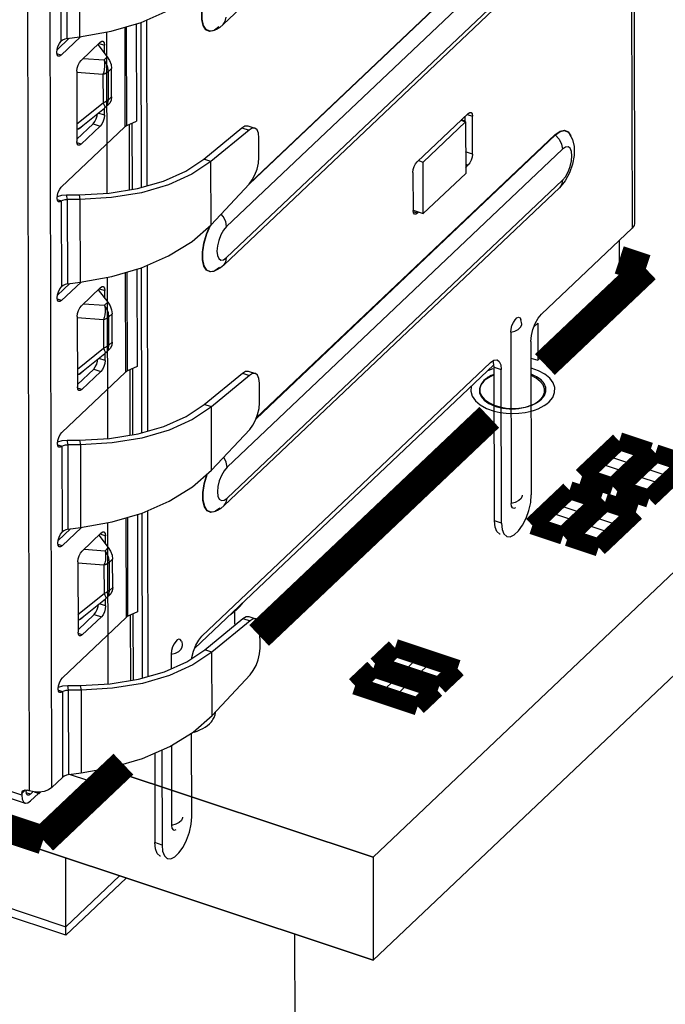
# Model space of a CAD drawing. Extents: x 0 to 1189, y 0 to 841.
# Tile 129 of 256: x 608.76 to 614.2, y 280.57 to 288.86. Entities that reach past the tile are written whole.
import ezdxf

# ---------------------------------------------------------------- set-up
doc = ezdxf.new("R2010")
doc.units = 0
doc.header["$LTSCALE"] = 65.395
doc.linetypes.add('DASHED', pattern=[0.2, 0.1, -0.1])
doc.layers.get('0').update_dxf_attribs({"linetype": 'CONTINUOUS'})
doc.layers.add('ALL_AXES', color=7, linetype='CONTINUOUS')
doc.layers.add('ALL_CURVES', color=7, linetype='CONTINUOUS')

msp = doc.modelspace()

# ---------------------------------------------------------------- linework, layer by layer
at = {"color": 2, "linetype": 'Continuous'}
for p, q in [((644.9056, 313.2396), (611.7371, 281.8042)), ((644.9075, 312.3713), (611.739, 280.936)), ((611.739, 280.936), (591.0634, 287.8148)), ((611.7371, 281.8042), (609.4896, 282.552))]:
    msp.add_line(p, q, dxfattribs=at)
at = {"color": 7, "linetype": 'Continuous'}
for p, q in [((611.7376, 281.8044), (644.9059, 313.2395)), ((611.7394, 280.9361), (644.9078, 312.3712)), ((613.9255, 293.9238), (613.9402, 287.1427)), ((613.9058, 293.8834), (613.9205, 287.1024)), ((613.2996, 291.4949), (610.4745, 288.8174)), ((610.6942, 287.474), (613.2691, 289.9144)), ((613.2677, 289.9173), (610.7016, 287.4854)), ((610.5029, 287.1162), (613.3281, 289.7937)), ((613.3286, 289.5321), (610.5035, 286.8546)), ((613.304, 289.469), (610.4789, 286.7915)), ((609.1066, 289.3987), (609.1081, 288.6752)), ((609.1606, 288.7004), (609.1591, 289.4118)), ((609.2635, 289.4119), (609.265, 288.7135)), ((608.8253, 289.2863), (608.8403, 282.3634)), ((609.0322, 282.3912), (609.0172, 289.314)), ((609.6454, 288.795), (609.6472, 287.9565)), ((609.6631, 287.9669), (609.6613, 288.7998)), ((609.7426, 288.8239), (609.7443, 288.0044)), ((609.7797, 288.8349), (609.7827, 287.4447)), ((609.8346, 287.4596), (609.8316, 288.8571)), ((610.4173, 288.777), (610.3877, 288.7653)), ((609.0748, 288.6047), (609.1781, 288.7026)), ((609.1084, 288.5594), (609.2723, 288.7148)), ((609.1606, 288.7004), (609.265, 288.7135)), ((609.265, 288.7135), (609.531, 288.7611)), ((610.3982, 288.7678), (610.3607, 288.76)), ((610.4034, 288.7715), (610.3982, 288.7678)), ((609.4378, 288.6687), (609.2769, 288.5161)), ((609.4173, 288.6492), (609.498, 288.5449)), ((609.4284, 288.6597), (609.4737, 288.6447)), ((609.4739, 288.576), (609.4737, 288.6447)), ((609.1084, 288.5594), (609.0743, 288.5708)), ((609.2946, 288.533), (609.4711, 288.5194)), ((609.498, 288.5449), (609.4711, 288.5194)), ((609.5074, 288.4235), (609.5343, 288.449)), ((609.5348, 288.2099), (609.5343, 288.449)), ((609.4616, 288.3967), (609.2404, 288.4137)), ((609.2413, 288.4244), (609.2425, 287.834)), ((609.4616, 288.3967), (609.4621, 288.1577)), ((609.5079, 288.1844), (609.5074, 288.4235)), ((609.5348, 288.2099), (609.5079, 288.1844)), ((609.2422, 287.9811), (609.4621, 288.1577)), ((609.2772, 287.9552), (609.4744, 288.1136)), ((609.4832, 288.1213), (609.4744, 288.1136)), ((609.4759, 288.1157), (609.4744, 288.1136)), ((609.475, 288.0543), (609.4749, 288.1136)), ((609.4832, 288.1213), (609.5101, 288.1468)), ((609.4832, 288.1213), (609.4915, 288.1306)), ((609.4915, 288.1306), (609.5038, 288.1551)), ((609.5038, 288.1551), (609.5079, 288.1844)), ((609.5184, 288.1561), (609.5102, 288.1469)), ((609.475, 288.0543), (609.4223, 288.0718)), ((612.5388, 288.0695), (612.1097, 287.6628)), ((612.5147, 287.9988), (612.5145, 288.0465)), ((612.5294, 288.0605), (612.5747, 288.0455)), ((612.5754, 287.7271), (612.5747, 288.0455)), ((609.6472, 287.9565), (609.1108, 287.4481)), ((609.2425, 287.853), (609.3792, 287.9825)), ((609.2771, 287.9552), (609.2897, 287.9662)), ((609.2784, 287.81), (609.4394, 287.9625)), ((609.3792, 287.9825), (609.4394, 287.9625)), ((609.6631, 287.9669), (609.7443, 288.0044)), ((609.6825, 287.9758), (609.6837, 287.425)), ((609.7097, 287.4292), (609.7084, 287.9878)), ((610.3109, 287.6837), (610.6324, 287.949)), ((610.6324, 287.949), (610.6926, 287.929)), ((610.6812, 287.9644), (610.7414, 287.9444)), ((612.1595, 287.6599), (612.5171, 287.9988)), ((612.478, 288.0118), (612.5171, 287.9988)), ((612.5146, 288.0031), (612.4807, 288.0144)), ((612.5171, 287.9988), (612.5181, 287.5647)), ((610.6926, 287.929), (610.3711, 287.6636)), ((610.7516, 285.4983), (613.2735, 287.8884)), ((613.272, 287.8914), (610.754, 285.505)), ((610.7759, 287.6974), (610.7756, 287.8631)), ((613.3815, 287.9143), (613.4038, 287.8797)), ((591.0639, 287.815), (611.7394, 280.9361)), ((609.2784, 287.81), (609.2444, 287.8213)), ((613.3578, 287.7852), (613.3324, 287.7678)), ((610.5073, 285.0903), (613.3324, 287.7678)), ((612.5754, 287.7271), (612.5177, 287.7463)), ((610.3711, 287.6636), (610.3109, 287.6837)), ((610.3722, 287.1309), (610.3711, 287.6636)), ((612.1204, 287.6729), (612.1595, 287.6599)), ((612.1604, 287.2258), (612.1595, 287.6599)), ((612.5179, 287.6426), (612.5397, 287.6353)), ((612.518, 287.6147), (612.5397, 287.6353)), ((612.074, 287.571), (612.0747, 287.2526)), ((612.5181, 287.5647), (612.1604, 287.2258)), ((610.3722, 287.1309), (610.6936, 287.4747)), ((613.333, 287.5062), (610.5079, 284.8287)), ((613.3574, 287.5029), (613.3084, 287.4431)), ((609.0764, 287.3679), (609.0783, 287.369)), ((609.1559, 287.3845), (609.2603, 287.3845)), ((609.1636, 287.3454), (609.1559, 287.3845)), ((609.2603, 287.3845), (609.268, 287.3454)), ((613.3084, 287.4431), (610.4832, 284.7656)), ((609.077, 287.3437), (609.111, 287.3323)), ((609.111, 287.3323), (609.1126, 286.6088)), ((609.268, 287.3454), (609.1636, 287.3454)), ((609.1651, 286.6339), (609.1636, 287.3454)), ((609.268, 287.3454), (609.2695, 286.6471)), ((612.0752, 287.2541), (612.1604, 287.2258)), ((612.1106, 287.2286), (612.0765, 287.24)), ((612.1106, 287.2286), (612.1213, 287.2388)), ((613.157, 286.3788), (613.9205, 287.1024)), ((613.8116, 286.9992), (613.8124, 286.6409)), ((609.8391, 285.3932), (609.8361, 286.7907)), ((609.6499, 286.7286), (609.6517, 285.89)), ((609.6675, 285.9004), (609.6657, 286.7333)), ((609.747, 286.7574), (609.7488, 285.9379)), ((609.7842, 286.7684), (609.7872, 285.3783)), ((610.4026, 286.7419), (610.3651, 286.7341)), ((610.4217, 286.7511), (610.392, 286.7393)), ((610.4078, 286.7456), (610.4026, 286.7419)), ((609.0793, 286.5382), (609.1826, 286.6361)), ((609.1129, 286.493), (609.2768, 286.6484)), ((609.1651, 286.6339), (609.2695, 286.6471)), ((609.2695, 286.6471), (609.5355, 286.6947)), ((613.1258, 285.9902), (613.8124, 286.6409)), ((609.4423, 286.6022), (609.2814, 286.4497)), ((609.4217, 286.5827), (609.5024, 286.4785)), ((609.4329, 286.5933), (609.4782, 286.5782)), ((609.4783, 286.5096), (609.4782, 286.5782)), ((609.1129, 286.493), (609.0799, 286.504)), ((609.2991, 286.4665), (609.4755, 286.453)), ((609.5024, 286.4785), (609.4755, 286.453)), ((609.5118, 286.3571), (609.5387, 286.3825)), ((609.5393, 286.1435), (609.5387, 286.3825)), ((609.466, 286.3303), (609.2449, 286.3473)), ((609.2457, 286.3579), (609.247, 285.7675)), ((609.466, 286.3303), (609.4666, 286.0912)), ((609.5124, 286.118), (609.5118, 286.3571)), ((612.9079, 286.2822), (612.9196, 286.3093)), ((612.9901, 286.2946), (612.9836, 286.3347)), ((613.0848, 286.2507), (613.1045, 286.3013)), ((613.1251, 286.3028), (613.0934, 286.2728)), ((613.1251, 286.3028), (613.1258, 285.9902)), ((612.8976, 286.2257), (612.9007, 284.7844)), ((609.5393, 286.1435), (609.5124, 286.118)), ((613.0679, 286.1494), (613.0707, 284.8557)), ((609.2467, 285.9147), (609.4666, 286.0912)), ((609.2816, 285.8888), (609.4788, 286.0471)), ((609.4877, 286.0549), (609.4788, 286.0471)), ((609.4804, 286.0492), (609.4789, 286.0472)), ((609.4795, 285.9878), (609.4793, 286.0471)), ((609.4877, 286.0549), (609.5146, 286.0804)), ((609.4877, 286.0549), (609.496, 286.0642)), ((609.496, 286.0642), (609.5082, 286.0887)), ((609.5082, 286.0887), (609.5124, 286.118)), ((609.5229, 286.0896), (609.5147, 286.0804)), ((609.4795, 285.9878), (609.4268, 286.0053)), ((610.2961, 283.6674), (612.7279, 285.9721)), ((612.7529, 285.9728), (612.7472, 285.9854)), ((612.7574, 285.9321), (612.7529, 285.9728)), ((613.0682, 286.0093), (613.1258, 285.9902)), ((609.6517, 285.89), (609.1153, 285.3816)), ((609.247, 285.7865), (609.3837, 285.9161)), ((609.2816, 285.8888), (609.2942, 285.8998)), ((609.2829, 285.7435), (609.4438, 285.896)), ((609.3837, 285.9161), (609.4438, 285.896)), ((609.7488, 285.9379), (609.6675, 285.9004)), ((609.687, 285.9094), (609.6882, 285.3586)), ((609.7141, 285.3628), (609.7129, 285.9214)), ((612.7552, 285.9522), (610.2325, 283.5614)), ((610.3154, 285.6172), (610.6369, 285.8826)), ((610.6369, 285.8826), (610.697, 285.8626)), ((610.6857, 285.898), (610.7459, 285.878)), ((612.7574, 285.9321), (612.8176, 285.9121)), ((612.7602, 284.6384), (612.7574, 285.9321)), ((612.8204, 284.6184), (612.8176, 285.9121)), ((610.697, 285.8626), (610.3756, 285.5972)), ((610.7804, 285.6309), (610.78, 285.7966)), ((609.2829, 285.7435), (609.2488, 285.7549)), ((610.3756, 285.5972), (610.3154, 285.6172)), ((610.3767, 285.0644), (610.3756, 285.5972)), ((610.3767, 285.0644), (610.698, 285.4083)), ((609.0809, 285.3014), (609.0828, 285.3026)), ((609.1604, 285.318), (609.2648, 285.3181)), ((609.1681, 285.2789), (609.1604, 285.318)), ((609.2648, 285.3181), (609.2724, 285.279)), ((609.0814, 285.2772), (609.1155, 285.2659)), ((609.1155, 285.2659), (609.1171, 284.5423)), ((609.2724, 285.279), (609.1681, 285.2789)), ((609.1696, 284.5675), (609.1681, 285.2789)), ((609.2724, 285.279), (609.2739, 284.5807)), ((613.7335, 285.1769), (613.8299, 285.2683)), ((613.8299, 285.2683), (613.998, 285.2123)), ((613.998, 285.2123), (613.9016, 285.121)), ((613.9016, 285.121), (613.7335, 285.1769)), ((614.0392, 285.0752), (614.1356, 285.1665)), ((614.1356, 285.1665), (614.3037, 285.1106)), ((613.571, 285.0229), (613.6674, 285.1142)), ((613.6674, 285.1142), (613.8355, 285.0583)), ((613.8355, 285.0583), (613.7391, 284.967)), ((614.2073, 285.0193), (614.0392, 285.0752)), ((613.7391, 284.967), (613.571, 285.0229)), ((613.8767, 284.9212), (613.9731, 285.0125)), ((613.9731, 285.0125), (614.1412, 284.9566)), ((614.0448, 284.8653), (613.8767, 284.9212)), ((614.1412, 284.9566), (614.0448, 284.8653)), ((613.3149, 284.7637), (613.4113, 284.8551)), ((613.4113, 284.8551), (613.5794, 284.7991)), ((613.5794, 284.7991), (613.483, 284.7078)), ((609.8436, 283.3268), (609.8405, 284.7243)), ((610.407, 284.7159), (610.3695, 284.7082)), ((610.4261, 284.7252), (610.3964, 284.7134)), ((610.4122, 284.7197), (610.407, 284.7159)), ((613.483, 284.7078), (613.3149, 284.7637)), ((613.6142, 284.6642), (613.7105, 284.7555)), ((613.7105, 284.7555), (613.8787, 284.6996)), ((609.2739, 284.5807), (609.54, 284.6283)), ((609.6543, 284.6622), (609.6562, 283.8236)), ((609.672, 283.834), (609.6702, 284.6669)), ((609.7515, 284.691), (609.7533, 283.8715)), ((609.7886, 284.702), (609.7917, 283.3118)), ((612.8204, 284.6184), (612.7602, 284.6384)), ((613.1524, 284.6097), (613.2488, 284.7011)), ((613.2488, 284.7011), (613.4169, 284.6451)), ((613.4169, 284.6451), (613.3205, 284.5538)), ((613.7823, 284.6082), (613.6142, 284.6642)), ((613.8787, 284.6996), (613.7823, 284.6082)), ((609.187, 284.5697), (609.0838, 284.4718)), ((609.1173, 284.4266), (609.2813, 284.582)), ((609.1696, 284.5675), (609.2739, 284.5807)), ((613.3205, 284.5538), (613.1524, 284.6097)), ((613.4517, 284.5102), (613.548, 284.6015)), ((613.548, 284.6015), (613.7162, 284.5456)), ((613.7162, 284.5456), (613.6198, 284.4542)), ((609.4468, 284.5358), (609.2859, 284.3833)), ((609.4262, 284.5163), (609.5069, 284.412)), ((609.4374, 284.5269), (609.4827, 284.5118)), ((609.4828, 284.4432), (609.4827, 284.5118)), ((613.6198, 284.4542), (613.4517, 284.5102)), ((609.1173, 284.4266), (609.0833, 284.4379)), ((609.3036, 284.4001), (609.48, 284.3865)), ((609.5069, 284.412), (609.48, 284.3865)), ((609.5163, 284.2906), (609.5432, 284.3161)), ((609.5437, 284.077), (609.5432, 284.3161)), ((609.4705, 284.2639), (609.2494, 284.2809)), ((609.2502, 284.2915), (609.2515, 283.7011)), ((609.4705, 284.2639), (609.471, 284.0248)), ((609.5168, 284.0515), (609.5163, 284.2906)), ((609.5127, 284.0222), (609.5168, 284.0515)), ((609.5437, 284.077), (609.5168, 284.0515)), ((609.2512, 283.8483), (609.471, 284.0248)), ((609.2861, 283.8223), (609.4833, 283.9807)), ((609.4922, 283.9884), (609.4833, 283.9807)), ((609.4848, 283.9828), (609.4833, 283.9807)), ((609.4839, 283.9214), (609.4838, 283.9807)), ((609.4922, 283.9884), (609.5191, 284.0139)), ((609.4922, 283.9884), (609.5004, 283.9977)), ((609.5004, 283.9977), (609.5127, 284.0222)), ((609.5273, 284.0232), (609.5192, 284.014)), ((609.4839, 283.9214), (609.4313, 283.9389)), ((610.573, 283.7708), (610.5728, 283.8839)), ((609.6562, 283.8236), (609.1197, 283.3152)), ((609.2515, 283.7201), (609.3881, 283.8496)), ((609.2861, 283.8223), (609.2987, 283.8334)), ((609.2874, 283.6771), (609.4483, 283.8296)), ((609.3881, 283.8496), (609.4483, 283.8296)), ((609.7533, 283.8715), (609.672, 283.834)), ((609.6914, 283.8429), (609.6926, 283.2921)), ((609.7186, 283.2963), (609.7174, 283.8549)), ((610.3199, 283.5508), (610.6413, 283.8162)), ((610.6413, 283.8162), (610.7015, 283.7962)), ((610.6902, 283.8316), (610.7504, 283.8115)), ((610.7015, 283.7962), (610.38, 283.5308)), ((610.7849, 283.5645), (610.7845, 283.7302)), ((609.2874, 283.6771), (609.2533, 283.6884)), ((610.0612, 283.6024), (610.049, 283.5763)), ((610.38, 283.5308), (610.3199, 283.5508)), ((610.0367, 283.5143), (610.0369, 283.3913)), ((610.2141, 283.4804), (610.2107, 283.4795)), ((610.3812, 282.998), (610.38, 283.5308)), ((611.841, 283.4323), (611.941, 283.527)), ((611.941, 283.527), (612.1031, 283.473)), ((612.1031, 283.473), (612.0032, 283.3783)), ((612.0032, 283.3783), (611.841, 283.4323)), ((612.1145, 283.3413), (612.2144, 283.436)), ((612.2144, 283.436), (612.3766, 283.382)), ((609.106, 283.2977), (609.1197, 283.3152)), ((610.3812, 282.998), (610.7025, 283.3418)), ((611.6594, 283.2601), (611.7593, 283.3548)), ((611.7593, 283.3548), (611.9215, 283.3008)), ((612.2766, 283.2873), (612.1145, 283.3413)), ((612.3766, 283.382), (612.2766, 283.2873)), ((609.0854, 283.235), (609.0873, 283.2362)), ((609.1649, 283.2516), (609.2693, 283.2517)), ((609.1725, 283.2125), (609.1649, 283.2516)), ((609.2693, 283.2517), (609.2769, 283.2125)), ((611.8215, 283.2061), (611.6594, 283.2601)), ((611.9215, 283.3008), (611.8215, 283.2061)), ((611.9328, 283.1691), (612.0327, 283.2638)), ((612.0327, 283.2638), (612.1949, 283.2099)), ((609.0859, 283.2108), (609.12, 283.1994)), ((609.12, 283.1994), (609.1216, 282.4759)), ((609.2769, 283.2125), (609.1725, 283.2125)), ((609.1741, 282.5011), (609.1725, 283.2125)), ((609.2769, 283.2125), (609.2784, 282.5142)), ((612.095, 283.1152), (611.9328, 283.1691)), ((612.1949, 283.2099), (612.095, 283.1152)), ((608.7784, 282.3262), (607.0637, 282.8967)), ((607.091, 282.8316), (608.8057, 282.2611)), ((610.2099, 282.1443), (610.2083, 282.8496)), ((610.0383, 282.7447), (610.0398, 282.073)), ((609.8977, 282.6808), (609.8993, 281.9271)), ((609.9578, 282.707), (609.9595, 281.907)), ((609.1503, 281.1468), (604.7875, 282.5983)), ((609.1216, 282.4759), (609.0322, 282.3912)), ((609.1741, 282.5011), (609.2784, 282.5142)), ((609.4901, 282.5521), (611.7376, 281.8044)), ((608.7783, 282.3407), (608.8102, 282.3709)), ((608.7783, 282.3407), (608.7784, 282.3262)), ((608.806, 282.3715), (608.8234, 282.3691)), ((608.8141, 282.369), (608.8141, 282.3601)), ((608.8169, 282.3404), (608.8141, 282.3601)), ((608.85, 282.3361), (608.8161, 282.3474)), ((608.8403, 282.3634), (608.8234, 282.3691)), ((608.85, 282.3361), (608.8715, 282.3565)), ((608.8501, 282.2782), (608.9177, 282.3423)), ((608.8813, 282.3544), (608.9239, 282.3402)), ((608.9239, 282.3402), (608.8939, 282.3539)), ((608.9239, 282.3402), (608.9395, 282.355)), ((608.9239, 282.3402), (608.9239, 282.3529)), ((609.9595, 281.907), (609.8993, 281.9271)), ((609.1503, 281.1468), (609.1489, 281.798)), ((611.7376, 281.8044), (611.7394, 280.9361)), ((609.6585, 281.6285), (609.1503, 281.1468))]:
    msp.add_line(p, q, dxfattribs=at)
at = {"color": 4, "linetype": 'Continuous'}
for p, q in [((609.4913, 288.754), (609.4943, 287.3965)), ((609.4958, 286.6876), (609.4987, 285.3301)), ((609.5003, 284.6212), (609.5032, 283.2637)), ((609.5047, 282.5547), (609.5051, 282.3934)), ((609.5051, 282.3934), (609.1794, 282.5017))]:
    msp.add_line(p, q, dxfattribs=at)
at = {"color": 7, "linetype": 'DASHED'}
msp.add_line((611.0761, 281.1568), (611.2966, 179.3092), dxfattribs=at)
at = {"color": 7, "linetype": 'Continuous'}
for points in [[(609.531, 288.7611), (609.7825, 288.8357), (610.0107, 288.9353), (610.2081, 289.057), (610.3678, 289.1973)], [(610.3607, 288.76), (610.3297, 288.7741), (610.3074, 288.8087), (610.2955, 288.8614), (610.2952, 288.9278), (610.3065, 289.0026), (610.3284, 289.0797), (610.3594, 289.1531)], [(610.3877, 288.7653), (610.3631, 288.7624), (610.3321, 288.7764), (610.31, 288.8111), (610.2984, 288.8635), (610.2982, 288.9295), (610.3096, 289.0037), (610.3315, 289.0801), (610.3622, 289.1526)], [(610.4745, 288.8174), (610.4921, 288.8433), (610.4991, 288.8805)], [(610.4387, 288.7977), (610.4002, 288.7701), (610.3877, 288.7653)], [(610.4745, 288.8174), (610.4464, 288.7944), (610.4173, 288.777)], [(609.1606, 288.7004), (609.1399, 288.6952), (609.1218, 288.6866), (609.1081, 288.6752)], [(609.0725, 288.5834), (609.0752, 288.6084), (609.0829, 288.6343), (609.0944, 288.6577), (609.1081, 288.6752)], [(609.4378, 288.6687), (609.4516, 288.6773), (609.4601, 288.6772)], [(609.4601, 288.6772), (609.4631, 288.6757), (609.4709, 288.6644), (609.4737, 288.6447)], [(609.0861, 288.5509), (609.0831, 288.5524), (609.0753, 288.5637), (609.0725, 288.5834)], [(609.1084, 288.5594), (609.0946, 288.5508), (609.0861, 288.5509)], [(609.498, 288.5449), (609.5176, 288.5138), (609.53, 288.4811), (609.5343, 288.449)], [(609.2413, 288.4244), (609.244, 288.4493), (609.2517, 288.4752), (609.2631, 288.4986), (609.2769, 288.5161)], [(609.4711, 288.5194), (609.4751, 288.4923), (609.4756, 288.4656), (609.4731, 288.4403), (609.4683, 288.4172), (609.4616, 288.3967)], [(609.5074, 288.4235), (609.5031, 288.4556), (609.4907, 288.4883), (609.4711, 288.5194)], [(609.4616, 288.3967), (609.4792, 288.4043), (609.4946, 288.4133), (609.5074, 288.4235)], [(609.5348, 288.2099), (609.5307, 288.1806), (609.5184, 288.1561)], [(609.5079, 288.1844), (609.4951, 288.1742), (609.4797, 288.1652), (609.4621, 288.1577)], [(609.4621, 288.1577), (609.4688, 288.1444), (609.4738, 288.1325), (609.4763, 288.1226), (609.4759, 288.1157)], [(609.3792, 287.9825), (609.393, 288.0001), (609.4044, 288.0234), (609.4121, 288.0493), (609.4138, 288.0649)], [(609.475, 288.0543), (609.4723, 288.0293), (609.4646, 288.0034), (609.4531, 287.98), (609.4394, 287.9625)], [(612.5388, 288.0695), (612.5526, 288.0781), (612.561, 288.078)], [(612.561, 288.078), (612.5641, 288.0765), (612.5719, 288.0652), (612.5747, 288.0455)], [(609.2436, 287.938), (609.256, 287.9407), (609.2696, 287.9484), (609.2774, 287.9549)], [(609.2569, 287.9422), (609.2665, 287.9474), (609.2771, 287.9552)], [(609.6631, 287.9669), (609.6571, 287.9637), (609.6518, 287.9603), (609.6472, 287.9565)], [(610.6324, 287.949), (610.6585, 287.9641), (610.6812, 287.9644)], [(609.2423, 287.9396), (609.2488, 287.9397), (609.2569, 287.9422)], [(610.7414, 287.9444), (610.7186, 287.944), (610.6926, 287.929)], [(610.7756, 287.8631), (610.7715, 287.9021), (610.7598, 287.9299), (610.7414, 287.9444)], [(613.272, 287.8914), (613.313, 287.9206), (613.3505, 287.9284), (613.3815, 287.9143)], [(613.272, 287.8914), (613.2722, 287.8904), (613.2727, 287.8893), (613.3049, 287.8515)], [(613.2735, 287.8884), (613.3139, 287.9173), (613.351, 287.925), (613.3819, 287.911), (613.3911, 287.9007)], [(613.3911, 287.9007), (613.4178, 287.8506), (613.4318, 287.7894), (613.4317, 287.7159), (613.4178, 287.6407), (613.3932, 287.57), (613.3574, 287.5029)], [(609.2562, 287.8015), (609.2531, 287.803), (609.2454, 287.8143), (609.2425, 287.834)], [(609.2784, 287.81), (609.2646, 287.8014), (609.2562, 287.8015)], [(613.3049, 287.8515), (613.3253, 287.8097), (613.3324, 287.7678)], [(613.333, 287.5062), (613.3582, 287.5366), (613.3807, 287.5767), (613.3983, 287.622), (613.4096, 287.6689), (613.4135, 287.7131), (613.4096, 287.7498), (613.3983, 287.7754), (613.3805, 287.7877), (613.3578, 287.7852)], [(610.6936, 287.4747), (610.7196, 287.5091), (610.7426, 287.5524), (610.7606, 287.6011), (610.772, 287.6508), (610.7759, 287.6974)], [(612.5754, 287.7271), (612.5727, 287.7022), (612.565, 287.6763), (612.5535, 287.6529), (612.5397, 287.6353)], [(609.2603, 287.3845), (609.5138, 287.3976), (609.7533, 287.4363), (609.9707, 287.4987), (610.1587, 287.5823), (610.3109, 287.6837)], [(610.3711, 287.6636), (610.2113, 287.5564), (610.0139, 287.4678), (609.7856, 287.4014), (609.5341, 287.3599), (609.268, 287.3454)], [(612.074, 287.571), (612.0767, 287.5959), (612.0844, 287.6218), (612.0959, 287.6452), (612.1097, 287.6628)], [(609.0752, 287.3563), (609.0779, 287.3813), (609.0855, 287.4072), (609.097, 287.4305), (609.1108, 287.4481)], [(613.333, 287.5062), (613.326, 287.469), (613.3084, 287.4431)], [(609.0783, 287.369), (609.1143, 287.3801), (609.1559, 287.3845)], [(609.0888, 287.3238), (609.0857, 287.3253), (609.078, 287.3366), (609.0752, 287.3563)], [(609.111, 287.3323), (609.0972, 287.3237), (609.0888, 287.3238)], [(609.111, 287.3323), (609.1247, 287.3396), (609.1428, 287.3442), (609.1636, 287.3454)], [(610.5029, 287.1162), (610.4958, 287.1581), (610.4754, 287.1999), (610.457, 287.2216)], [(612.0884, 287.2201), (612.0853, 287.2216), (612.0775, 287.2329), (612.0747, 287.2526)], [(612.1106, 287.2286), (612.0968, 287.22), (612.0884, 287.2201)], [(609.5355, 286.6947), (609.787, 286.7693), (610.0152, 286.8688), (610.2126, 286.9906), (610.3722, 287.1309)], [(610.3651, 286.7341), (610.3341, 286.7482), (610.3118, 286.7827), (610.2999, 286.8355), (610.2996, 286.9019), (610.3108, 286.9767), (610.3328, 287.0537), (610.3612, 287.1212)], [(610.392, 286.7393), (610.3674, 286.7365), (610.3365, 286.7505), (610.3144, 286.7851), (610.3027, 286.8376), (610.3026, 286.9036), (610.3139, 286.9778), (610.3359, 287.0542), (610.3666, 287.1266)], [(610.5029, 287.1162), (610.4778, 287.0859), (610.4553, 287.0458), (610.4377, 287.0004), (610.4264, 286.9535), (610.4224, 286.9094), (610.4263, 286.8726), (610.4377, 286.847), (610.4554, 286.8347), (610.4782, 286.8372), (610.5035, 286.8546)], [(613.9401, 287.1428), (613.9368, 287.1254), (613.9205, 287.1024)], [(610.4789, 286.7915), (610.4508, 286.7684), (610.4217, 286.7511)], [(610.4789, 286.7915), (610.4965, 286.8174), (610.5035, 286.8546)], [(610.4431, 286.7717), (610.4046, 286.7442), (610.392, 286.7393)], [(609.1651, 286.6339), (609.1444, 286.6287), (609.1263, 286.6201), (609.1126, 286.6088)], [(609.077, 286.517), (609.0797, 286.5419), (609.0874, 286.5679), (609.0988, 286.5912), (609.1126, 286.6088)], [(609.4423, 286.6022), (609.4561, 286.6108), (609.4645, 286.6107)], [(609.4645, 286.6107), (609.4676, 286.6092), (609.4754, 286.5979), (609.4782, 286.5782)], [(609.0906, 286.4845), (609.0875, 286.486), (609.0798, 286.4973), (609.077, 286.517)], [(609.1129, 286.493), (609.0991, 286.4844), (609.0906, 286.4845)], [(609.4755, 286.453), (609.4795, 286.4259), (609.4801, 286.3992), (609.4776, 286.3739), (609.4727, 286.3508), (609.466, 286.3303)], [(609.5118, 286.3571), (609.5076, 286.3892), (609.4952, 286.4219), (609.4755, 286.453)], [(609.5024, 286.4785), (609.5221, 286.4474), (609.5345, 286.4147), (609.5387, 286.3825)], [(609.2457, 286.3579), (609.2485, 286.3829), (609.2561, 286.4088), (609.2676, 286.4322), (609.2814, 286.4497)], [(613.1045, 286.3013), (613.1293, 286.3454), (613.157, 286.3788)], [(609.466, 286.3303), (609.4837, 286.3379), (609.4991, 286.3468), (609.5118, 286.3571)], [(612.8976, 286.2257), (612.9326, 286.2347), (612.9613, 286.2492), (612.9809, 286.2678), (612.9897, 286.2888), (612.9901, 286.2946)], [(612.9196, 286.3093), (612.9342, 286.3317), (612.9497, 286.3465), (612.9643, 286.3519), (612.9762, 286.3472), (612.9836, 286.3347)], [(612.8976, 286.2257), (612.9002, 286.2531), (612.9079, 286.2822)], [(613.0679, 286.1494), (613.0722, 286.1984), (613.0848, 286.2507)], [(609.5393, 286.1435), (609.5351, 286.1142), (609.5229, 286.0896)], [(609.5124, 286.118), (609.4996, 286.1078), (609.4842, 286.0988), (609.4666, 286.0912)], [(609.4666, 286.0912), (609.4733, 286.078), (609.4783, 286.066), (609.4808, 286.0561), (609.4804, 286.0492)], [(609.3837, 285.9161), (609.3974, 285.9336), (609.4089, 285.957), (609.4166, 285.9829), (609.4183, 285.9985)], [(609.4795, 285.9878), (609.4767, 285.9629), (609.4691, 285.937), (609.4576, 285.9136), (609.4438, 285.896)], [(612.7279, 285.9721), (612.7556, 285.9912), (612.7805, 285.9942), (612.7834, 285.9934)], [(612.7834, 285.9934), (612.8003, 285.981), (612.8131, 285.9528), (612.8176, 285.9121)], [(609.2468, 285.8732), (609.2533, 285.8733), (609.2614, 285.8758)], [(609.2481, 285.8715), (609.2605, 285.8742), (609.2741, 285.882), (609.2819, 285.8885)], [(609.2614, 285.8758), (609.2709, 285.881), (609.2816, 285.8888)], [(609.6675, 285.9004), (609.6616, 285.8973), (609.6562, 285.8938), (609.6517, 285.89)], [(610.6369, 285.8826), (610.6629, 285.8976), (610.6857, 285.898)], [(610.7459, 285.878), (610.7231, 285.8776), (610.697, 285.8626)], [(610.78, 285.7966), (610.776, 285.8356), (610.7643, 285.8635), (610.7459, 285.878)], [(612.747, 285.9182), (612.7394, 285.9159), (612.7319, 285.9134), (612.7245, 285.9108), (612.7172, 285.9082), (612.71, 285.9054), (612.7024, 285.9023)], [(613.2205, 285.6405), (613.2512, 285.6778), (613.2676, 285.7179), (613.2691, 285.7597), (613.2554, 285.8001), (613.2267, 285.8386), (613.1853, 285.8724), (613.1314, 285.9011), (613.0684, 285.9227)], [(613.1555, 285.6621), (613.1806, 285.6931), (613.1933, 285.7263), (613.1929, 285.7609), (613.1794, 285.794), (613.1531, 285.8252), (613.1159, 285.852), (613.0686, 285.874)], [(612.6707, 285.819), (612.6475, 285.7888), (612.6359, 285.756), (612.6368, 285.7225), (612.6504, 285.6899), (612.6758, 285.6597), (612.7121, 285.6332), (612.7581, 285.6114)], [(612.7491, 285.8689), (612.7338, 285.8621), (612.7193, 285.8546), (612.7058, 285.8467), (612.6927, 285.8378), (612.6813, 285.8288), (612.6707, 285.819)], [(609.2607, 285.735), (609.2576, 285.7365), (609.2498, 285.7478), (609.247, 285.7675)], [(609.2829, 285.7435), (609.2691, 285.7349), (609.2607, 285.735)], [(612.5627, 285.7699), (612.5599, 285.7288), (612.5724, 285.6876), (612.5999, 285.6488), (612.6411, 285.6141), (612.6943, 285.5849), (612.7582, 285.5624)], [(610.698, 285.4083), (610.7241, 285.4426), (610.747, 285.486), (610.765, 285.5347), (610.7765, 285.5844), (610.7804, 285.6309)], [(613.0691, 285.611), (613.0858, 285.6178), (613.1023, 285.6255), (613.1171, 285.6336), (613.1313, 285.6427), (613.1437, 285.6519), (613.1555, 285.6621)], [(613.0692, 285.5623), (613.0987, 285.5713), (613.1275, 285.5823), (613.1543, 285.5947), (613.1788, 285.6086), (613.2008, 285.6238), (613.2205, 285.6405)], [(609.2648, 285.3181), (609.5182, 285.3311), (609.7578, 285.3698), (609.9752, 285.4323), (610.1632, 285.5159), (610.3154, 285.6172)], [(610.3756, 285.5972), (610.2158, 285.49), (610.0184, 285.4014), (609.7901, 285.3349), (609.5385, 285.2935), (609.2724, 285.279)], [(612.7581, 285.6114), (612.8061, 285.5969), (612.8583, 285.5878), (612.9127, 285.5847), (612.9671, 285.5876), (613.0205, 285.5965), (613.0691, 285.611)], [(612.7582, 285.5624), (612.8077, 285.5513), (612.8596, 285.5445), (612.9127, 285.5422), (612.9659, 285.5444), (613.0192, 285.5512), (613.0692, 285.5623)], [(609.0796, 285.2899), (609.0824, 285.3148), (609.09, 285.3407), (609.1015, 285.3641), (609.1153, 285.3816)], [(609.0828, 285.3026), (609.1188, 285.3137), (609.1604, 285.318)], [(609.0933, 285.2574), (609.0902, 285.2589), (609.0824, 285.2702), (609.0796, 285.2899)], [(609.1155, 285.2659), (609.1017, 285.2573), (609.0933, 285.2574)], [(609.1155, 285.2659), (609.1292, 285.2732), (609.1473, 285.2778), (609.1681, 285.2789)], [(610.5073, 285.0903), (610.5002, 285.1322), (610.4797, 285.174), (610.4795, 285.1744)], [(609.54, 284.6283), (609.7914, 284.7028), (610.0197, 284.8024), (610.217, 284.9241), (610.3767, 285.0644)], [(610.5073, 285.0903), (610.4821, 285.0599), (610.4597, 285.0199), (610.4421, 284.9745), (610.4307, 284.9276), (610.4268, 284.8834), (610.4307, 284.8467), (610.4421, 284.8211), (610.4598, 284.8088), (610.4826, 284.8113), (610.5079, 284.8287)], [(610.3695, 284.7082), (610.3385, 284.7222), (610.3161, 284.7568), (610.3043, 284.8096), (610.304, 284.8759), (610.3152, 284.9508), (610.3372, 285.0278), (610.3384, 285.0308)], [(610.3964, 284.7134), (610.3718, 284.7106), (610.3409, 284.7246), (610.3187, 284.7592), (610.3071, 284.8117), (610.307, 284.8777), (610.3183, 284.9519), (610.3403, 285.0283)], [(610.4832, 284.7656), (610.5009, 284.7915), (610.5079, 284.8287)], [(612.8682, 284.5046), (612.8936, 284.5034), (612.9277, 284.5193), (612.9633, 284.5527), (612.9974, 284.6011), (613.0273, 284.6604), (613.0508, 284.7262), (613.0657, 284.7933), (613.0707, 284.8557)], [(612.9933, 284.8533), (612.9929, 284.8476), (612.984, 284.8265), (612.9644, 284.8079), (612.9357, 284.7934), (612.9007, 284.7844)], [(610.4475, 284.7458), (610.409, 284.7183), (610.3964, 284.7134)], [(610.4832, 284.7656), (610.4552, 284.7425), (610.4261, 284.7252)], [(612.9385, 284.7486), (612.9234, 284.7429), (612.9114, 284.7476), (612.9035, 284.762), (612.9007, 284.7844)], [(612.808, 284.5246), (612.8043, 284.526), (612.7807, 284.5472), (612.7655, 284.5858), (612.7602, 284.6384)], [(609.1696, 284.5675), (609.1489, 284.5623), (609.1308, 284.5537), (609.1171, 284.5423)], [(612.8204, 284.6184), (612.8256, 284.566), (612.8406, 284.5276), (612.8638, 284.5063), (612.8682, 284.5046)], [(609.0814, 284.4506), (609.0842, 284.4755), (609.0918, 284.5014), (609.1033, 284.5248), (609.1171, 284.5423)], [(609.4468, 284.5358), (609.4606, 284.5444), (609.469, 284.5443)], [(609.469, 284.5443), (609.4721, 284.5428), (609.4798, 284.5315), (609.4827, 284.5118)], [(609.0951, 284.4181), (609.092, 284.4196), (609.0843, 284.4309), (609.0814, 284.4506)], [(609.1173, 284.4266), (609.1035, 284.418), (609.0951, 284.4181)], [(609.2502, 284.2915), (609.2529, 284.3164), (609.2606, 284.3424), (609.2721, 284.3657), (609.2859, 284.3833)], [(609.48, 284.3865), (609.484, 284.3594), (609.4845, 284.3328), (609.4821, 284.3075), (609.4772, 284.2843), (609.4705, 284.2639)], [(609.5163, 284.2906), (609.5121, 284.3227), (609.4997, 284.3554), (609.48, 284.3865)], [(609.5069, 284.412), (609.5266, 284.3809), (609.5389, 284.3482), (609.5432, 284.3161)], [(609.4705, 284.2639), (609.4882, 284.2714), (609.5036, 284.2804), (609.5163, 284.2906)], [(609.5168, 284.0515), (609.5041, 284.0413), (609.4887, 284.0324), (609.471, 284.0248)], [(609.5437, 284.077), (609.5396, 284.0477), (609.5273, 284.0232)], [(609.471, 284.0248), (609.4778, 284.0116), (609.4827, 283.9996), (609.4853, 283.9897), (609.4848, 283.9828)], [(609.3881, 283.8496), (609.4019, 283.8672), (609.4134, 283.8906), (609.421, 283.9165), (609.4227, 283.9321)], [(609.4839, 283.9214), (609.4812, 283.8964), (609.4736, 283.8705), (609.4621, 283.8472), (609.4483, 283.8296)], [(610.5368, 283.8496), (610.5442, 283.8547), (610.5513, 283.8599), (610.5584, 283.8651), (610.5652, 283.8704), (610.5719, 283.8758), (610.579, 283.8818)], [(610.579, 283.8818), (610.5816, 283.884), (610.5841, 283.8862), (610.5866, 283.8884), (610.5903, 283.8917), (610.5927, 283.894), (610.5958, 283.8968)], [(610.5958, 283.8968), (610.6039, 283.9048), (610.6117, 283.9128), (610.6202, 283.9221), (610.6272, 283.9304), (610.6339, 283.9388), (610.6411, 283.9485)], [(609.2513, 283.8068), (609.2578, 283.8068), (609.2659, 283.8093)], [(609.2526, 283.8051), (609.265, 283.8078), (609.2785, 283.8156), (609.2863, 283.8221)], [(609.2659, 283.8093), (609.2754, 283.8146), (609.2861, 283.8223)], [(609.672, 283.834), (609.666, 283.8309), (609.6607, 283.8274), (609.6562, 283.8236)], [(610.6413, 283.8162), (610.6674, 283.8312), (610.6902, 283.8316)], [(610.7504, 283.8115), (610.7276, 283.8112), (610.7015, 283.7962)], [(610.7845, 283.7302), (610.7804, 283.7692), (610.7688, 283.797), (610.7504, 283.8115)], [(610.573, 283.7708), (610.5728, 283.7621), (610.5721, 283.759)], [(609.2651, 283.6686), (609.2621, 283.6701), (609.2543, 283.6814), (609.2515, 283.7011)], [(609.2874, 283.6771), (609.2736, 283.6685), (609.2651, 283.6686)], [(610.1227, 283.6233), (610.1135, 283.6374), (610.1012, 283.6403), (610.088, 283.6346), (610.0745, 283.6218), (610.0612, 283.6024)], [(610.224, 283.5393), (610.2436, 283.5899), (610.2684, 283.634), (610.2961, 283.6674)], [(609.2693, 283.2517), (609.5227, 283.2647), (609.7623, 283.3034), (609.9797, 283.3659), (610.1677, 283.4495), (610.3199, 283.5508)], [(610.0367, 283.5143), (610.0717, 283.5233), (610.1004, 283.5378), (610.12, 283.5564), (610.1289, 283.5775), (610.1293, 283.5832)], [(610.049, 283.5763), (610.0399, 283.5446), (610.0367, 283.5143)], [(610.1227, 283.6233), (610.125, 283.6154), (610.1282, 283.5995), (610.1293, 283.5832)], [(610.7025, 283.3418), (610.7285, 283.3762), (610.7515, 283.4196), (610.7695, 283.4682), (610.781, 283.518), (610.7849, 283.5645)], [(610.38, 283.5308), (610.2203, 283.4236), (610.0228, 283.3349), (609.7945, 283.2685), (609.543, 283.227), (609.2769, 283.2125)], [(610.2106, 283.478), (610.2114, 283.487), (610.224, 283.5393)], [(609.0841, 283.2234), (609.0868, 283.2484), (609.0945, 283.2743), (609.106, 283.2977)], [(609.0977, 283.1909), (609.0947, 283.1924), (609.0869, 283.2037), (609.0841, 283.2234)], [(609.0873, 283.2362), (609.1233, 283.2472), (609.1649, 283.2516)], [(609.12, 283.1994), (609.1062, 283.1909), (609.0977, 283.1909)], [(609.12, 283.1994), (609.1337, 283.2068), (609.1518, 283.2113), (609.1725, 283.2125)], [(609.2784, 282.5142), (609.5444, 282.5618), (609.7959, 282.6364), (610.0241, 282.7359), (610.2215, 282.8577), (610.3812, 282.998)], [(610.3596, 282.9291), (610.3675, 282.937), (610.3753, 282.9457), (610.3819, 282.954), (610.3882, 282.9632), (610.3934, 282.9718), (610.3982, 282.9813)], [(610.3982, 282.9813), (610.4014, 282.9888), (610.404, 282.9963), (610.4061, 283.0039), (610.4079, 283.0122), (610.4089, 283.0199), (610.4095, 283.0282)], [(610.229, 282.857), (610.2543, 282.8659), (610.2791, 282.8764), (610.3023, 282.8881), (610.3235, 282.9008), (610.3427, 282.9145), (610.3596, 282.9291)], [(609.1741, 282.5011), (609.1533, 282.4959), (609.1352, 282.4873), (609.1216, 282.4759)], [(609.0322, 282.3912), (609.0041, 282.3721), (608.9671, 282.359)], [(608.7783, 282.3407), (608.7818, 282.3562), (608.7874, 282.3638)], [(608.7784, 282.3262), (608.782, 282.2936), (608.7922, 282.2711), (608.8057, 282.2611)], [(608.7874, 282.3638), (608.7915, 282.367), (608.806, 282.3715)], [(608.8278, 282.3276), (608.8247, 282.3291), (608.8169, 282.3404)], [(608.85, 282.3361), (608.8362, 282.3275), (608.8278, 282.3276)], [(608.9671, 282.359), (608.9247, 282.3528), (608.8811, 282.3544), (608.8403, 282.3634)], [(608.8057, 282.2611), (608.808, 282.2605), (608.8279, 282.2629), (608.8501, 282.2782)], [(610.0073, 281.7932), (610.0327, 281.792), (610.0669, 281.8079), (610.1024, 281.8414), (610.1365, 281.8897), (610.1665, 281.949), (610.1899, 282.0148), (610.2048, 282.0819), (610.2099, 282.1443)], [(610.1324, 282.1419), (610.132, 282.1362), (610.1231, 282.1151), (610.1035, 282.0965), (610.0748, 282.082), (610.0398, 282.073)], [(610.0398, 282.073), (610.0431, 282.0489), (610.0524, 282.0347), (610.0646, 282.0317), (610.0776, 282.0372)], [(609.9198, 281.8358), (609.9046, 281.8744), (609.8993, 281.9271)], [(609.9595, 281.907), (609.9648, 281.8546), (609.9797, 281.8163), (610.0029, 281.7949), (610.0073, 281.7932)], [(609.9471, 281.8132), (609.9434, 281.8147), (609.9198, 281.8358)]]:
    msp.add_lwpolyline(points, dxfattribs=at)
for points, const_width in [([(614.0365, 286.761), (613.8119, 286.8357)], 0.2416), ([(613.1854, 285.9544), (614.0365, 286.761)], 0.2416), ([(610.7776, 283.6724), (612.7169, 285.5104)], 0.2416), ([(613.8113, 285.3093), (613.4979, 285.0123)], 0.151), ([(614.0711, 285.2229), (613.8113, 285.3093)], 0.151), ([(613.7577, 284.9259), (614.0711, 285.2229)], 0.151), ([(614.117, 285.2076), (613.8036, 284.9106)], 0.151), ([(614.3768, 285.1212), (614.117, 285.2076)], 0.151), ([(614.0634, 284.8242), (614.3768, 285.1212)], 0.151), ([(613.4979, 285.0123), (613.7577, 284.9259)], 0.151), ([(613.3927, 284.8962), (613.0793, 284.5992)], 0.151), ([(613.6525, 284.8097), (613.3927, 284.8962)], 0.151), ([(613.8036, 284.9106), (614.0634, 284.8242)], 0.151), ([(613.3391, 284.5127), (613.6525, 284.8097)], 0.151), ([(613.6919, 284.7966), (613.3786, 284.4996)], 0.151), ([(613.9518, 284.7101), (613.6919, 284.7966)], 0.151), ([(613.6384, 284.4131), (613.9518, 284.7101)], 0.151), ([(613.0793, 284.5992), (613.3391, 284.5127)], 0.151), ([(613.3786, 284.4996), (613.6384, 284.4131)], 0.151), ([(603.7533, 283.6801), (608.9585, 281.9483)], 0.2416), ([(611.9223, 283.568), (611.7679, 283.4217)], 0.151), ([(612.4497, 283.3926), (611.9223, 283.568)], 0.151), ([(611.7407, 283.3959), (611.5863, 283.2495)], 0.151), ([(612.268, 283.2204), (611.7407, 283.3959)], 0.151), ([(611.7679, 283.4217), (612.2953, 283.2462)], 0.151), ([(612.2953, 283.2462), (612.4497, 283.3926)], 0.151), ([(611.5863, 283.2495), (612.1136, 283.0741)], 0.151), ([(612.1136, 283.0741), (612.268, 283.2204)], 0.151), ([(608.9585, 281.9483), (609.6338, 282.5883)], 0.2416)]:
    msp.add_lwpolyline(points, dxfattribs=dict(at, const_width=const_width))
at = {"color": 4, "linetype": 'Continuous'}
for points in [[(612.6715, 285.8139), (612.6469, 285.7835), (612.6343, 285.7504), (612.6349, 285.7165), (612.6483, 285.684), (612.6744, 285.6534), (612.7116, 285.6268), (612.7581, 285.6055)], [(612.7576, 285.8645), (612.7411, 285.858), (612.7248, 285.8504), (612.7096, 285.8422), (612.6956, 285.8333), (612.6834, 285.8243), (612.6715, 285.8139)], [(613.1439, 285.6568), (613.1679, 285.6862), (613.1806, 285.7182), (613.1812, 285.7505), (613.1695, 285.7827), (613.1459, 285.8127), (613.1122, 285.8388), (613.0686, 285.8608)], [(613.0691, 285.6106), (613.0835, 285.6169), (613.0971, 285.6237), (613.1105, 285.6315), (613.1224, 285.6393), (613.1338, 285.6479), (613.1439, 285.6568)], [(612.7581, 285.6055), (612.7805, 285.5982), (612.8048, 285.5919), (612.8302, 285.587), (612.8563, 285.5835), (612.8829, 285.5815), (612.9105, 285.5809)], [(612.9105, 285.5809), (612.9239, 285.5812), (612.9373, 285.5818), (612.9515, 285.5829), (612.9647, 285.5843), (612.9778, 285.5861), (612.9917, 285.5884)], [(612.9917, 285.5884), (613.0053, 285.5911), (613.0186, 285.5942), (613.0316, 285.5976), (613.0442, 285.6015), (613.0565, 285.6057), (613.0691, 285.6106)]]:
    msp.add_lwpolyline(points, dxfattribs=at)
at = {"layer": 'ALL_AXES', "color": 7, "linetype": 'Continuous'}
msp.add_line((608.2312, 282.1033), (609.1489, 281.798), dxfattribs=at)
at = {"layer": 'ALL_CURVES', "color": 2, "linetype": 'Continuous'}
for p, q in [((609.1501, 281.2192), (609.6019, 281.6473)), ((608.2324, 281.5245), (609.1501, 281.2192))]:
    msp.add_line(p, q, dxfattribs=at)

doc.saveas('drawing.dxf')
